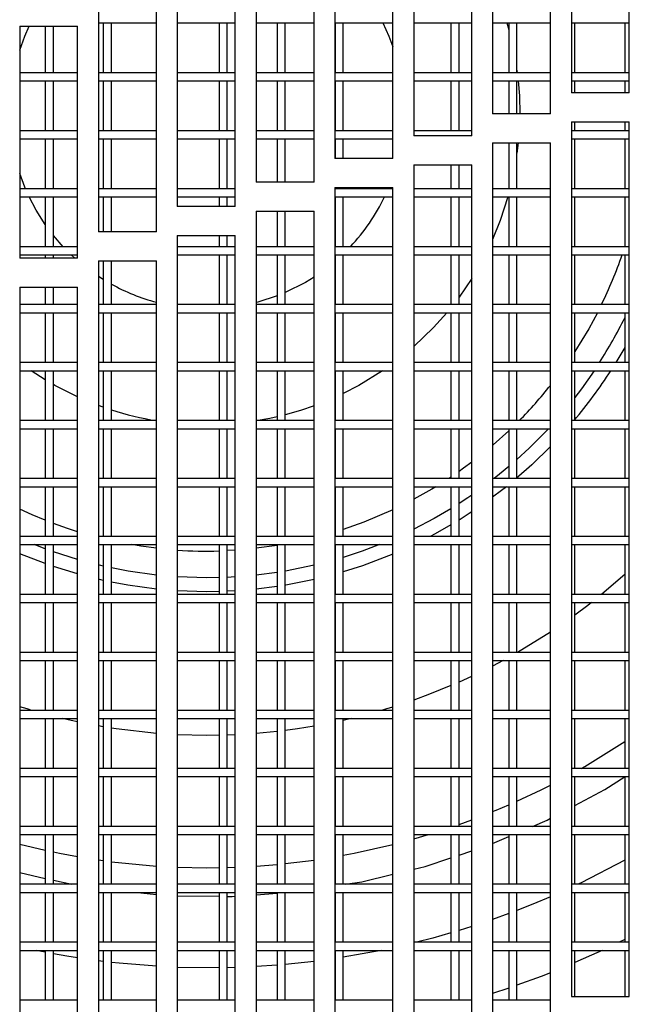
# Model space of a CAD drawing. Extents: x 21 to 164, y 8 to 115.
# Tile 4 of 53: x 33.21 to 35.84, y 16.14 to 20.39. Entities that reach past the tile are written whole.
import ezdxf

# ---------------------------------------------------------------- set-up
doc = ezdxf.new("R2010")
doc.units = 0
doc.layers.add('BODY', color=3, linetype='CONTINUOUS')

msp = doc.modelspace()

# ---------------------------------------------------------------- linework, layer by layer
at = {"layer": 'BODY', "linetype": 'CONTINUOUS'}
for p, q in [((35.5925, 21.0738), (35.5925, 20.0738)), ((35.8425, 20.0738), (35.8425, 21.0738)), ((35.2525, 20.9828), (35.2525, 19.9828)), ((35.5025, 19.9828), (35.5025, 20.9828)), ((34.9125, 20.8881), (34.9125, 19.8881)), ((35.1625, 19.8881), (35.1625, 20.8881)), ((34.5725, 20.7899), (34.5725, 19.7899)), ((34.8225, 19.7899), (34.8225, 20.7899)), ((34.2325, 20.688), (34.2325, 19.688)), ((34.4825, 19.688), (34.4825, 20.688)), ((33.8925, 20.5825), (33.8925, 19.5825)), ((34.1425, 19.5825), (34.1425, 20.5825)), ((33.5525, 20.4733), (33.5525, 19.4733)), ((33.8025, 19.4733), (33.8025, 20.4733)), ((33.2125, 20.3603), (33.4625, 20.3603)), ((33.2125, 20.3603), (33.2125, 19.3603)), ((33.3229, 20.3603), (33.3229, 20.1597)), ((33.3579, 20.1597), (33.3579, 20.3603)), ((33.4625, 19.3603), (33.4625, 20.3603)), ((33.5525, 20.3747), (33.8025, 20.3747)), ((33.5729, 20.3747), (33.5729, 20.1597)), ((33.6079, 20.1597), (33.6079, 20.3747)), ((33.8925, 20.3747), (34.1425, 20.3747)), ((34.0729, 20.3747), (34.0729, 20.1597)), ((34.1079, 20.1597), (34.1079, 20.3747)), ((34.2325, 20.3747), (34.4825, 20.3747)), ((34.3229, 20.3747), (34.3229, 20.1597)), ((34.3579, 20.1597), (34.3579, 20.3747)), ((34.5725, 20.3747), (34.8225, 20.3747)), ((34.5729, 20.3747), (34.5729, 20.1597)), ((34.6079, 20.1597), (34.6079, 20.3747)), ((34.9125, 20.3747), (35.1625, 20.3747)), ((35.0729, 20.3747), (35.0729, 20.1597)), ((35.1079, 20.1597), (35.1079, 20.3747)), ((35.2525, 20.3747), (35.5025, 20.3747)), ((35.3144, 20.3747), (35.3229, 20.3446)), ((35.3229, 20.3747), (35.3229, 20.1597)), ((35.3579, 20.1597), (35.3579, 20.3747)), ((35.5925, 20.3747), (35.8425, 20.3747)), ((35.6079, 20.1597), (35.6079, 20.3747)), ((35.8229, 20.3747), (35.8229, 20.1597)), ((33.4625, 20.1597), (33.2125, 20.1597)), ((33.8025, 20.1597), (33.5525, 20.1597)), ((34.1425, 20.1597), (33.8925, 20.1597)), ((34.4825, 20.1597), (34.2325, 20.1597)), ((34.8225, 20.1597), (34.5725, 20.1597)), ((35.1625, 20.1597), (34.9125, 20.1597)), ((35.5025, 20.1597), (35.2525, 20.1597)), ((35.3579, 20.1708), (35.3594, 20.1597)), ((35.8425, 20.1597), (35.5925, 20.1597)), ((33.2125, 20.1247), (33.4625, 20.1247)), ((33.3229, 20.1247), (33.3229, 19.9097)), ((33.3579, 19.9097), (33.3579, 20.1247)), ((33.5525, 20.1247), (33.8025, 20.1247)), ((33.5729, 20.1247), (33.5729, 19.9097)), ((33.6079, 19.9097), (33.6079, 20.1247)), ((33.8925, 20.1247), (34.1425, 20.1247)), ((34.0729, 20.1247), (34.0729, 19.9097)), ((34.1079, 19.9097), (34.1079, 20.1247)), ((34.2325, 20.1247), (34.4825, 20.1247)), ((34.3229, 20.1247), (34.3229, 19.9097)), ((34.3579, 19.9097), (34.3579, 20.1247)), ((34.5725, 20.1247), (34.8225, 20.1247)), ((34.5729, 20.1247), (34.5729, 19.9097)), ((34.6079, 19.9097), (34.6079, 20.1247)), ((34.9125, 20.1247), (35.1625, 20.1247)), ((35.0729, 20.1247), (35.0729, 19.9097)), ((35.1079, 19.9097), (35.1079, 20.1247)), ((35.2525, 20.1247), (35.5025, 20.1247)), ((35.3229, 20.1247), (35.3229, 19.9828)), ((35.3579, 19.9828), (35.3579, 20.1247)), ((35.5925, 20.1247), (35.8425, 20.1247)), ((35.6079, 20.0738), (35.6079, 20.1247)), ((35.8229, 20.1247), (35.8229, 20.0738)), ((35.8425, 20.0738), (35.5925, 20.0738)), ((35.5025, 19.9828), (35.2525, 19.9828)), ((35.5925, 19.9488), (35.8425, 19.9488)), ((35.5925, 19.9488), (35.5925, 16.1762)), ((35.6079, 19.9097), (35.6079, 19.9488)), ((35.8229, 19.9488), (35.8229, 19.9097)), ((35.8425, 16.1762), (35.8425, 19.9488)), ((33.4625, 19.9097), (33.2125, 19.9097)), ((33.2125, 19.8747), (33.4625, 19.8747)), ((33.3229, 19.8747), (33.3229, 19.6597)), ((33.3579, 19.6597), (33.3579, 19.8747)), ((33.8025, 19.9097), (33.5525, 19.9097)), ((33.5525, 19.8747), (33.8025, 19.8747)), ((33.5729, 19.8747), (33.5729, 19.6597)), ((33.6079, 19.6597), (33.6079, 19.8747)), ((34.1425, 19.9097), (33.8925, 19.9097)), ((33.8925, 19.8747), (34.1425, 19.8747)), ((34.0729, 19.8747), (34.0729, 19.6597)), ((34.1079, 19.6597), (34.1079, 19.8747)), ((34.4825, 19.9097), (34.2325, 19.9097)), ((34.2325, 19.8747), (34.4825, 19.8747)), ((34.3229, 19.8747), (34.3229, 19.688)), ((34.3579, 19.688), (34.3579, 19.8747)), ((34.8225, 19.9097), (34.5725, 19.9097)), ((34.5725, 19.8747), (34.8225, 19.8747)), ((34.5729, 19.8747), (34.5729, 19.7899)), ((34.6079, 19.7899), (34.6079, 19.8747)), ((35.1625, 19.9097), (34.9125, 19.9097)), ((35.1625, 19.8881), (34.9125, 19.8881)), ((35.8425, 19.9097), (35.5925, 19.9097)), ((35.5925, 19.8747), (35.8425, 19.8747)), ((35.6079, 19.6597), (35.6079, 19.8747)), ((35.8229, 19.8747), (35.8229, 19.6597)), ((35.2525, 19.8578), (35.5025, 19.8578)), ((35.2525, 19.8578), (35.2525, 16.0315)), ((35.3229, 19.8578), (35.3229, 19.6597)), ((35.3579, 19.6597), (35.3579, 19.8578)), ((35.3632, 19.8578), (35.3579, 19.8128)), ((35.5025, 16.0315), (35.5025, 19.8578)), ((34.8225, 19.7899), (34.5725, 19.7899)), ((34.9125, 19.7631), (35.1625, 19.7631)), ((34.9125, 19.7631), (34.9125, 15.9202)), ((35.0729, 19.7631), (35.0729, 19.6597)), ((35.1079, 19.6597), (35.1079, 19.7631)), ((35.1625, 15.9202), (35.1625, 19.7631)), ((34.4825, 19.688), (34.2325, 19.688)), ((34.5725, 19.6649), (34.8225, 19.6649)), ((34.5725, 19.6649), (34.5725, 15.8396)), ((34.5729, 19.6649), (34.5729, 19.6597)), ((34.6079, 19.6597), (34.6079, 19.6649)), ((34.8225, 15.8396), (34.8225, 19.6649)), ((33.4625, 19.6597), (33.2125, 19.6597)), ((33.2125, 19.6247), (33.4625, 19.6247)), ((33.3229, 19.6247), (33.3229, 19.4097)), ((33.3579, 19.4097), (33.3579, 19.6247)), ((33.8025, 19.6597), (33.5525, 19.6597)), ((33.5525, 19.6247), (33.8025, 19.6247)), ((33.5729, 19.6247), (33.5729, 19.4733)), ((33.6079, 19.4733), (33.6079, 19.6247)), ((34.1425, 19.6597), (33.8925, 19.6597)), ((33.8925, 19.6247), (34.1425, 19.6247)), ((34.0729, 19.6247), (34.0729, 19.5825)), ((34.1079, 19.5825), (34.1079, 19.6247)), ((34.8225, 19.6597), (34.5725, 19.6597)), ((34.5725, 19.6247), (34.8225, 19.6247)), ((34.5729, 19.6247), (34.5729, 19.4097)), ((34.6079, 19.4097), (34.6079, 19.6247)), ((35.1625, 19.6597), (34.9125, 19.6597)), ((34.9125, 19.6247), (35.1625, 19.6247)), ((35.0729, 19.6247), (35.0729, 19.4097)), ((35.1079, 19.4097), (35.1079, 19.6247)), ((35.5025, 19.6597), (35.2525, 19.6597)), ((35.2525, 19.6247), (35.5025, 19.6247)), ((35.3229, 19.6247), (35.3229, 19.4097)), ((35.3579, 19.4097), (35.3579, 19.6247)), ((35.8425, 19.6597), (35.5925, 19.6597)), ((35.5925, 19.6247), (35.8425, 19.6247)), ((35.6079, 19.4097), (35.6079, 19.6247)), ((35.8229, 19.6247), (35.8229, 19.4097)), ((34.1425, 19.5825), (33.8925, 19.5825)), ((34.2325, 19.563), (34.4825, 19.563)), ((34.2325, 19.563), (34.2325, 15.7879)), ((34.3229, 19.563), (34.3229, 19.4097)), ((34.3579, 19.4097), (34.3579, 19.563)), ((34.4825, 15.7879), (34.4825, 19.563)), ((33.4005, 19.4097), (33.3579, 19.4586)), ((33.8025, 19.4733), (33.5525, 19.4733)), ((33.8925, 19.4575), (34.1425, 19.4575)), ((33.8925, 19.4575), (33.8925, 15.7641)), ((34.0729, 19.4575), (34.0729, 19.4097)), ((34.1079, 19.4097), (34.1079, 19.4575)), ((34.1425, 15.7641), (34.1425, 19.4575)), ((33.4625, 19.4097), (33.2125, 19.4097)), ((34.1425, 19.4097), (33.8925, 19.4097)), ((34.4825, 19.4097), (34.2325, 19.4097)), ((34.8225, 19.4097), (34.5725, 19.4097)), ((35.1625, 19.4097), (34.9125, 19.4097)), ((35.5025, 19.4097), (35.2525, 19.4097)), ((35.8425, 19.4097), (35.5925, 19.4097)), ((33.2125, 19.3747), (33.4625, 19.3747)), ((33.3229, 19.3747), (33.3229, 19.3603)), ((33.3579, 19.3603), (33.3579, 19.3747)), ((33.4509, 19.3603), (33.4353, 19.3747)), ((33.8925, 19.3747), (34.1425, 19.3747)), ((34.0729, 19.3747), (34.0729, 19.1597)), ((34.1079, 19.1597), (34.1079, 19.3747)), ((34.2325, 19.3747), (34.4825, 19.3747)), ((34.3229, 19.3747), (34.3229, 19.1597)), ((34.3579, 19.1597), (34.3579, 19.3747)), ((34.5725, 19.3747), (34.8225, 19.3747)), ((34.5729, 19.3747), (34.5729, 19.1597)), ((34.6079, 19.1597), (34.6079, 19.3747)), ((34.9125, 19.3747), (35.1625, 19.3747)), ((35.0729, 19.3747), (35.0729, 19.1597)), ((35.1079, 19.1597), (35.1079, 19.3747)), ((35.2525, 19.3747), (35.5025, 19.3747)), ((35.3229, 19.3747), (35.3229, 19.1597)), ((35.3579, 19.1597), (35.3579, 19.3747)), ((35.5925, 19.3747), (35.8425, 19.3747)), ((35.6079, 19.1597), (35.6079, 19.3747)), ((35.8229, 19.3747), (35.8229, 19.1597)), ((33.4625, 19.3603), (33.2125, 19.3603)), ((33.5525, 19.3483), (33.8025, 19.3483)), ((33.5525, 19.3483), (33.5525, 15.7879)), ((33.5729, 19.3483), (33.5729, 19.1597)), ((33.6079, 19.1597), (33.6079, 19.3483)), ((33.8025, 15.7879), (33.8025, 19.3483)), ((33.5729, 19.2688), (33.5525, 19.2818)), ((35.1625, 19.2729), (35.1079, 19.1927)), ((33.2125, 19.2353), (33.4625, 19.2353)), ((33.2125, 19.2353), (33.2125, 15.8396)), ((33.3229, 19.2353), (33.3229, 19.1597)), ((33.3579, 19.1597), (33.3579, 19.2353)), ((33.4625, 15.8396), (33.4625, 19.2353)), ((33.4625, 19.1597), (33.2125, 19.1597)), ((33.8025, 19.1597), (33.5525, 19.1597)), ((34.1425, 19.1597), (33.8925, 19.1597)), ((34.4825, 19.1597), (34.2325, 19.1597)), ((34.8225, 19.1597), (34.5725, 19.1597)), ((35.1625, 19.1597), (34.9125, 19.1597)), ((35.5025, 19.1597), (35.2525, 19.1597)), ((35.8425, 19.1597), (35.5925, 19.1597)), ((33.2125, 19.1247), (33.4625, 19.1247)), ((33.3229, 19.1247), (33.3229, 18.9097)), ((33.3579, 18.9097), (33.3579, 19.1247)), ((33.5525, 19.1247), (33.8025, 19.1247)), ((33.5729, 19.1247), (33.5729, 18.9097)), ((33.6079, 18.9097), (33.6079, 19.1247)), ((33.8925, 19.1247), (34.1425, 19.1247)), ((34.0729, 19.1247), (34.0729, 18.9097)), ((34.1079, 18.9097), (34.1079, 19.1247)), ((34.2325, 19.1247), (34.4825, 19.1247)), ((34.3229, 19.1247), (34.3229, 18.9097)), ((34.3579, 18.9097), (34.3579, 19.1247)), ((34.5725, 19.1247), (34.8225, 19.1247)), ((34.5729, 19.1247), (34.5729, 18.9097)), ((34.6079, 18.9097), (34.6079, 19.1247)), ((34.9125, 19.1247), (35.1625, 19.1247)), ((35.0729, 19.1247), (35.0729, 18.9097)), ((35.1079, 18.9097), (35.1079, 19.1247)), ((35.2525, 19.1247), (35.5025, 19.1247)), ((35.3229, 19.1247), (35.3229, 18.9097)), ((35.3579, 18.9097), (35.3579, 19.1247)), ((35.5925, 19.1247), (35.8425, 19.1247)), ((35.6079, 18.9097), (35.6079, 19.1247)), ((35.8229, 19.1247), (35.8229, 18.9097)), ((35.8229, 18.975), (35.7845, 18.9097)), ((33.4625, 18.9097), (33.2125, 18.9097)), ((33.8025, 18.9097), (33.5525, 18.9097)), ((34.1425, 18.9097), (33.8925, 18.9097)), ((34.4825, 18.9097), (34.2325, 18.9097)), ((34.8225, 18.9097), (34.5725, 18.9097)), ((35.1625, 18.9097), (34.9125, 18.9097)), ((35.5025, 18.9097), (35.2525, 18.9097)), ((35.8425, 18.9097), (35.5925, 18.9097)), ((33.2125, 18.8747), (33.4625, 18.8747)), ((33.3229, 18.8356), (33.2618, 18.8747)), ((33.3229, 18.8747), (33.3229, 18.6597)), ((33.3579, 18.6597), (33.3579, 18.8747)), ((33.5525, 18.8747), (33.8025, 18.8747)), ((33.5729, 18.8747), (33.5729, 18.6597)), ((33.6079, 18.6597), (33.6079, 18.8747)), ((33.8925, 18.8747), (34.1425, 18.8747)), ((34.0729, 18.8747), (34.0729, 18.6597)), ((34.1079, 18.6597), (34.1079, 18.8747)), ((34.2325, 18.8747), (34.4825, 18.8747)), ((34.3229, 18.8747), (34.3229, 18.6597)), ((34.3579, 18.6597), (34.3579, 18.8747)), ((34.5725, 18.8747), (34.8225, 18.8747)), ((34.5729, 18.8747), (34.5729, 18.6597)), ((34.6079, 18.6597), (34.6079, 18.8747)), ((34.9125, 18.8747), (35.1625, 18.8747)), ((35.0729, 18.8747), (35.0729, 18.6597)), ((35.1079, 18.6597), (35.1079, 18.8747)), ((35.2525, 18.8747), (35.5025, 18.8747)), ((35.3229, 18.8747), (35.3229, 18.6597)), ((35.3579, 18.6597), (35.3579, 18.8747)), ((35.5925, 18.8747), (35.8425, 18.8747)), ((35.6079, 18.6597), (35.6079, 18.8747)), ((35.8229, 18.8747), (35.8229, 18.6597)), ((33.5729, 18.7179), (33.5525, 18.7253)), ((33.4625, 18.6597), (33.2125, 18.6597)), ((33.8025, 18.6597), (33.5525, 18.6597)), ((34.1425, 18.6597), (33.8925, 18.6597)), ((34.4825, 18.6597), (34.2325, 18.6597)), ((34.8225, 18.6597), (34.5725, 18.6597)), ((35.1625, 18.6597), (34.9125, 18.6597)), ((35.5025, 18.6597), (35.2525, 18.6597)), ((35.8425, 18.6597), (35.5925, 18.6597)), ((33.2125, 18.6247), (33.4625, 18.6247)), ((33.3229, 18.6247), (33.3229, 18.4097)), ((33.3579, 18.4097), (33.3579, 18.6247)), ((33.5525, 18.6247), (33.8025, 18.6247)), ((33.5729, 18.6247), (33.5729, 18.4097)), ((33.6079, 18.4097), (33.6079, 18.6247)), ((33.8925, 18.6247), (34.1425, 18.6247)), ((34.0729, 18.6247), (34.0729, 18.4097)), ((34.1079, 18.4097), (34.1079, 18.6247)), ((34.2325, 18.6247), (34.4825, 18.6247)), ((34.3229, 18.6247), (34.3229, 18.4097)), ((34.3579, 18.4097), (34.3579, 18.6247)), ((34.5725, 18.6247), (34.8225, 18.6247)), ((34.5729, 18.6247), (34.5729, 18.4097)), ((34.6079, 18.4097), (34.6079, 18.6247)), ((34.9125, 18.6247), (35.1625, 18.6247)), ((35.0729, 18.6247), (35.0729, 18.4097)), ((35.1079, 18.4097), (35.1079, 18.6247)), ((35.2525, 18.6247), (35.5025, 18.6247)), ((35.3229, 18.6247), (35.3229, 18.4097)), ((35.3579, 18.4097), (35.3579, 18.6247)), ((35.5925, 18.6247), (35.8425, 18.6247)), ((35.6079, 18.4097), (35.6079, 18.6247)), ((35.8229, 18.6247), (35.8229, 18.4097)), ((33.4625, 18.4097), (33.2125, 18.4097)), ((33.8025, 18.4097), (33.5525, 18.4097)), ((34.1425, 18.4097), (33.8925, 18.4097)), ((34.4825, 18.4097), (34.2325, 18.4097)), ((34.8225, 18.4097), (34.5725, 18.4097)), ((35.1625, 18.4097), (34.9125, 18.4097)), ((35.0729, 18.4164), (35.0629, 18.4097)), ((35.5025, 18.4097), (35.2525, 18.4097)), ((35.8425, 18.4097), (35.5925, 18.4097)), ((33.2125, 18.3747), (33.4625, 18.3747)), ((33.3229, 18.3747), (33.3229, 18.1597)), ((33.3579, 18.1597), (33.3579, 18.3747)), ((33.5525, 18.3747), (33.8025, 18.3747)), ((33.5729, 18.3747), (33.5729, 18.1597)), ((33.6079, 18.1597), (33.6079, 18.3747)), ((33.8925, 18.3747), (34.1425, 18.3747)), ((34.0729, 18.3747), (34.0729, 18.1597)), ((34.1079, 18.1597), (34.1079, 18.3747)), ((34.2325, 18.3747), (34.4825, 18.3747)), ((34.3229, 18.3747), (34.3229, 18.1597)), ((34.3579, 18.1597), (34.3579, 18.3747)), ((34.5725, 18.3747), (34.8225, 18.3747)), ((34.5729, 18.3747), (34.5729, 18.1597)), ((34.6079, 18.1597), (34.6079, 18.3747)), ((34.9125, 18.3747), (35.1625, 18.3747)), ((35.0729, 18.3747), (35.0729, 18.1597)), ((35.1079, 18.1597), (35.1079, 18.3747)), ((35.2525, 18.3747), (35.5025, 18.3747)), ((35.3229, 18.3747), (35.3229, 18.1597)), ((35.3579, 18.1597), (35.3579, 18.3747)), ((35.5925, 18.3747), (35.8425, 18.3747)), ((35.6079, 18.1597), (35.6079, 18.3747)), ((35.8229, 18.3747), (35.8229, 18.1597)), ((33.4625, 18.1597), (33.2125, 18.1597)), ((33.8025, 18.1597), (33.5525, 18.1597)), ((34.1425, 18.1597), (33.8925, 18.1597)), ((34.4825, 18.1597), (34.2325, 18.1597)), ((34.8225, 18.1597), (34.5725, 18.1597)), ((35.1625, 18.1597), (34.9125, 18.1597)), ((35.5025, 18.1597), (35.2525, 18.1597)), ((35.8425, 18.1597), (35.5925, 18.1597)), ((33.2125, 18.1247), (33.4625, 18.1247)), ((33.3229, 18.1065), (33.2755, 18.1247)), ((33.3229, 18.1247), (33.3229, 17.9097)), ((33.3579, 17.9097), (33.3579, 18.1247)), ((33.4625, 18.0606), (33.3579, 18.0939)), ((33.5525, 18.1247), (33.8025, 18.1247)), ((33.5729, 18.1247), (33.5729, 17.9097)), ((33.6079, 17.9097), (33.6079, 18.1247)), ((33.8925, 18.1247), (34.1425, 18.1247)), ((34.0729, 18.1247), (34.0729, 17.9097)), ((34.1079, 17.9097), (34.1079, 18.1247)), ((34.1425, 18.1008), (34.1079, 18.0989)), ((34.2325, 18.1247), (34.4825, 18.1247)), ((34.3229, 18.1212), (34.2325, 18.1088)), ((34.3229, 18.1247), (34.3229, 17.9097)), ((34.3579, 17.9097), (34.3579, 18.1247)), ((34.5725, 18.1247), (34.8225, 18.1247)), ((34.5729, 18.1247), (34.5729, 17.9097)), ((34.6079, 17.9097), (34.6079, 18.1247)), ((34.9125, 18.1247), (35.1625, 18.1247)), ((35.0729, 18.1247), (35.0729, 17.9097)), ((35.1079, 17.9097), (35.1079, 18.1247)), ((35.2525, 18.1247), (35.5025, 18.1247)), ((35.3229, 18.1247), (35.3229, 17.9097)), ((35.3579, 17.9097), (35.3579, 18.1247)), ((35.5925, 18.1247), (35.8425, 18.1247)), ((35.6079, 17.9097), (35.6079, 18.1247)), ((35.8229, 18.1247), (35.8229, 17.9097)), ((33.3229, 18.0427), (33.2125, 18.0857)), ((33.4625, 17.9983), (33.3579, 18.0305)), ((33.5729, 18.0321), (33.5525, 18.0369)), ((33.5729, 17.9706), (33.5525, 17.9753)), ((34.0199, 17.9818), (33.8925, 17.9858)), ((34.0729, 17.9825), (34.0199, 17.9818)), ((34.1425, 17.9856), (34.1079, 17.9837)), ((34.3229, 18.0048), (34.2325, 17.9931)), ((34.0199, 17.9218), (33.8925, 17.9257)), ((34.0729, 17.9225), (34.0199, 17.9218)), ((34.1425, 17.9254), (34.1079, 17.9237)), ((34.3229, 17.9441), (34.2325, 17.9328)), ((33.4625, 17.9097), (33.2125, 17.9097)), ((33.8025, 17.9097), (33.5525, 17.9097)), ((34.1425, 17.9097), (33.8925, 17.9097)), ((34.4825, 17.9097), (34.2325, 17.9097)), ((34.8225, 17.9097), (34.5725, 17.9097)), ((35.1625, 17.9097), (34.9125, 17.9097)), ((35.5025, 17.9097), (35.2525, 17.9097)), ((35.8425, 17.9097), (35.5925, 17.9097)), ((33.2125, 17.8747), (33.4625, 17.8747)), ((33.3229, 17.8747), (33.3229, 17.6597)), ((33.3579, 17.6597), (33.3579, 17.8747)), ((33.5525, 17.8747), (33.8025, 17.8747)), ((33.5729, 17.8747), (33.5729, 17.6597)), ((33.6079, 17.6597), (33.6079, 17.8747)), ((33.8925, 17.8747), (34.1425, 17.8747)), ((34.0729, 17.8747), (34.0729, 17.6597)), ((34.1079, 17.6597), (34.1079, 17.8747)), ((34.2325, 17.8747), (34.4825, 17.8747)), ((34.3229, 17.8747), (34.3229, 17.6597)), ((34.3579, 17.6597), (34.3579, 17.8747)), ((34.5725, 17.8747), (34.8225, 17.8747)), ((34.5729, 17.8747), (34.5729, 17.6597)), ((34.6079, 17.6597), (34.6079, 17.8747)), ((34.9125, 17.8747), (35.1625, 17.8747)), ((35.0729, 17.8747), (35.0729, 17.6597)), ((35.1079, 17.6597), (35.1079, 17.8747)), ((35.2525, 17.8747), (35.5025, 17.8747)), ((35.3229, 17.8747), (35.3229, 17.6597)), ((35.3579, 17.6597), (35.3579, 17.8747)), ((35.5925, 17.8747), (35.8425, 17.8747)), ((35.6079, 17.6597), (35.6079, 17.8747)), ((35.8229, 17.8747), (35.8229, 17.6597)), ((35.5025, 17.7473), (35.3606, 17.6597)), ((33.4625, 17.6597), (33.2125, 17.6597)), ((33.2125, 17.6247), (33.4625, 17.6247)), ((33.3229, 17.6247), (33.3229, 17.4097)), ((33.3579, 17.4097), (33.3579, 17.6247)), ((33.8025, 17.6597), (33.5525, 17.6597)), ((33.5525, 17.6247), (33.8025, 17.6247)), ((33.5729, 17.6247), (33.5729, 17.4097)), ((33.6079, 17.4097), (33.6079, 17.6247)), ((34.1425, 17.6597), (33.8925, 17.6597)), ((33.8925, 17.6247), (34.1425, 17.6247)), ((34.0729, 17.6247), (34.0729, 17.4097)), ((34.1079, 17.4097), (34.1079, 17.6247)), ((34.4825, 17.6597), (34.2325, 17.6597)), ((34.2325, 17.6247), (34.4825, 17.6247)), ((34.3229, 17.6247), (34.3229, 17.4097)), ((34.3579, 17.4097), (34.3579, 17.6247)), ((34.8225, 17.6597), (34.5725, 17.6597)), ((34.5725, 17.6247), (34.8225, 17.6247)), ((34.5729, 17.6247), (34.5729, 17.4097)), ((34.6079, 17.4097), (34.6079, 17.6247)), ((35.1625, 17.6597), (34.9125, 17.6597)), ((34.9125, 17.6247), (35.1625, 17.6247)), ((35.0729, 17.6247), (35.0729, 17.4097)), ((35.1079, 17.4097), (35.1079, 17.6247)), ((35.5025, 17.6597), (35.2525, 17.6597)), ((35.2525, 17.6247), (35.5025, 17.6247)), ((35.2978, 17.6247), (35.2525, 17.6008)), ((35.3229, 17.6247), (35.3229, 17.4097)), ((35.3579, 17.4097), (35.3579, 17.6247)), ((35.8425, 17.6597), (35.5925, 17.6597)), ((35.5925, 17.6247), (35.8425, 17.6247)), ((35.6079, 17.4097), (35.6079, 17.6247)), ((35.8229, 17.6247), (35.8229, 17.4097)), ((33.4625, 17.4097), (33.2125, 17.4097)), ((33.2125, 17.3747), (33.4625, 17.3747)), ((33.3229, 17.3747), (33.3229, 17.1597)), ((33.3579, 17.1597), (33.3579, 17.3747)), ((33.8025, 17.4097), (33.5525, 17.4097)), ((33.5525, 17.3747), (33.8025, 17.3747)), ((33.5729, 17.3747), (33.5729, 17.1597)), ((33.6079, 17.1597), (33.6079, 17.3747)), ((34.1425, 17.4097), (33.8925, 17.4097)), ((33.8925, 17.3747), (34.1425, 17.3747)), ((34.0729, 17.3747), (34.0729, 17.1597)), ((34.1079, 17.1597), (34.1079, 17.3747)), ((34.4825, 17.4097), (34.2325, 17.4097)), ((34.2325, 17.3747), (34.4825, 17.3747)), ((34.3229, 17.3747), (34.3229, 17.1597)), ((34.3579, 17.1597), (34.3579, 17.3747)), ((34.8225, 17.4097), (34.5725, 17.4097)), ((34.5725, 17.3747), (34.8225, 17.3747)), ((34.5729, 17.3747), (34.5729, 17.1597)), ((34.6079, 17.1597), (34.6079, 17.3747)), ((34.6419, 17.3747), (34.6079, 17.3669)), ((35.1625, 17.4097), (34.9125, 17.4097)), ((34.9125, 17.3747), (35.1625, 17.3747)), ((35.0729, 17.3747), (35.0729, 17.1597)), ((35.1079, 17.1597), (35.1079, 17.3747)), ((35.5025, 17.4097), (35.2525, 17.4097)), ((35.2525, 17.3747), (35.5025, 17.3747)), ((35.3229, 17.3747), (35.3229, 17.1597)), ((35.3579, 17.1597), (35.3579, 17.3747)), ((35.8425, 17.4097), (35.5925, 17.4097)), ((35.5925, 17.3747), (35.8425, 17.3747)), ((35.6079, 17.1597), (35.6079, 17.3747)), ((35.8229, 17.3747), (35.8229, 17.1597)), ((33.5729, 17.3392), (33.5525, 17.3427)), ((34.0199, 17.3018), (33.8925, 17.3048)), ((34.0729, 17.3023), (34.0199, 17.3018)), ((34.1425, 17.3046), (34.1079, 17.3033)), ((34.3229, 17.3189), (34.2325, 17.3102)), ((33.4625, 17.1597), (33.2125, 17.1597)), ((33.8025, 17.1597), (33.5525, 17.1597)), ((34.1425, 17.1597), (33.8925, 17.1597)), ((34.4825, 17.1597), (34.2325, 17.1597)), ((34.8225, 17.1597), (34.5725, 17.1597)), ((35.1625, 17.1597), (34.9125, 17.1597)), ((35.5025, 17.1597), (35.2525, 17.1597)), ((35.8425, 17.1597), (35.5925, 17.1597)), ((33.2125, 17.1247), (33.4625, 17.1247)), ((33.3229, 17.1247), (33.3229, 16.9097)), ((33.3579, 16.9097), (33.3579, 17.1247)), ((33.5525, 17.1247), (33.8025, 17.1247)), ((33.5729, 17.1247), (33.5729, 16.9097)), ((33.6079, 16.9097), (33.6079, 17.1247)), ((33.8925, 17.1247), (34.1425, 17.1247)), ((34.0729, 17.1247), (34.0729, 16.9097)), ((34.1079, 16.9097), (34.1079, 17.1247)), ((34.2325, 17.1247), (34.4825, 17.1247)), ((34.3229, 17.1247), (34.3229, 16.9097)), ((34.3579, 16.9097), (34.3579, 17.1247)), ((34.5725, 17.1247), (34.8225, 17.1247)), ((34.5729, 17.1247), (34.5729, 16.9097)), ((34.6079, 16.9097), (34.6079, 17.1247)), ((34.9125, 17.1247), (35.1625, 17.1247)), ((35.0729, 17.1247), (35.0729, 16.9097)), ((35.1079, 16.9097), (35.1079, 17.1247)), ((35.2525, 17.1247), (35.5025, 17.1247)), ((35.3229, 17.1247), (35.3229, 16.9097)), ((35.3579, 16.9097), (35.3579, 17.1247)), ((35.5925, 17.1247), (35.8425, 17.1247)), ((35.6079, 16.9097), (35.6079, 17.1247)), ((35.8229, 17.1247), (35.8229, 16.9097)), ((33.4625, 16.9097), (33.2125, 16.9097)), ((33.8025, 16.9097), (33.5525, 16.9097)), ((34.1425, 16.9097), (33.8925, 16.9097)), ((34.4825, 16.9097), (34.2325, 16.9097)), ((34.8225, 16.9097), (34.5725, 16.9097)), ((35.1625, 16.9097), (34.9125, 16.9097)), ((35.1079, 16.9182), (35.1625, 16.9381)), ((35.5025, 16.9097), (35.2525, 16.9097)), ((35.8425, 16.9097), (35.5925, 16.9097)), ((33.2125, 16.8747), (33.4625, 16.8747)), ((33.3229, 16.8747), (33.3229, 16.6597)), ((33.3579, 16.6597), (33.3579, 16.8747)), ((33.5525, 16.8747), (33.8025, 16.8747)), ((33.5729, 16.8747), (33.5729, 16.6597)), ((33.6079, 16.6597), (33.6079, 16.8747)), ((33.8925, 16.8747), (34.1425, 16.8747)), ((34.0729, 16.8747), (34.0729, 16.6597)), ((34.1079, 16.6597), (34.1079, 16.8747)), ((34.2325, 16.8747), (34.4825, 16.8747)), ((34.3229, 16.8747), (34.3229, 16.6597)), ((34.3579, 16.6597), (34.3579, 16.8747)), ((34.5725, 16.8747), (34.8225, 16.8747)), ((34.5729, 16.8747), (34.5729, 16.6597)), ((34.6079, 16.6597), (34.6079, 16.8747)), ((34.9125, 16.8747), (35.1625, 16.8747)), ((34.9125, 16.8559), (34.9762, 16.8747)), ((35.0729, 16.8747), (35.0729, 16.6597)), ((35.1079, 16.6597), (35.1079, 16.8747)), ((35.2525, 16.8747), (35.5025, 16.8747)), ((35.2525, 16.8361), (35.3229, 16.8662)), ((35.3229, 16.8747), (35.3229, 16.6597)), ((35.3579, 16.6597), (35.3579, 16.8747)), ((35.5925, 16.8747), (35.8425, 16.8747)), ((35.6079, 16.6597), (35.6079, 16.8747)), ((35.8229, 16.8747), (35.8229, 16.6597)), ((33.2125, 16.8328), (33.3229, 16.8067)), ((35.1079, 16.7858), (35.1625, 16.8039)), ((33.5525, 16.765), (33.5729, 16.7621)), ((33.6079, 16.7574), (33.8025, 16.7386)), ((33.8925, 16.7338), (34.0199, 16.7313)), ((34.0199, 16.7313), (34.0729, 16.7317)), ((34.1079, 16.7325), (34.1425, 16.7336)), ((33.2125, 16.7104), (33.3229, 16.6855)), ((33.4625, 16.6597), (33.2125, 16.6597)), ((33.3579, 16.6776), (33.4373, 16.6597)), ((33.8025, 16.6597), (33.5525, 16.6597)), ((34.1425, 16.6597), (33.8925, 16.6597)), ((34.4825, 16.6597), (34.2325, 16.6597)), ((34.8225, 16.6597), (34.5725, 16.6597)), ((35.1625, 16.6597), (34.9125, 16.6597)), ((35.5025, 16.6597), (35.2525, 16.6597)), ((35.8425, 16.6597), (35.5925, 16.6597)), ((33.2125, 16.6247), (33.4625, 16.6247)), ((33.3229, 16.6247), (33.3229, 16.4097)), ((33.3579, 16.4097), (33.3579, 16.6247)), ((33.5525, 16.6247), (33.8025, 16.6247)), ((33.5729, 16.6247), (33.5729, 16.4097)), ((33.6079, 16.4097), (33.6079, 16.6247)), ((33.7211, 16.6247), (33.8025, 16.6157)), ((33.8925, 16.6247), (34.1425, 16.6247)), ((33.8925, 16.6103), (34.0729, 16.6082)), ((34.0729, 16.6247), (34.0729, 16.4097)), ((34.1079, 16.4097), (34.1079, 16.6247)), ((34.2325, 16.6247), (34.4825, 16.6247)), ((34.2325, 16.6149), (34.3229, 16.6214)), ((34.3229, 16.6247), (34.3229, 16.4097)), ((34.3579, 16.4097), (34.3579, 16.6247)), ((34.3579, 16.6239), (34.3697, 16.6247)), ((34.5725, 16.6247), (34.8225, 16.6247)), ((34.5729, 16.6247), (34.5729, 16.4097)), ((34.6079, 16.4097), (34.6079, 16.6247)), ((34.9125, 16.6247), (35.1625, 16.6247)), ((35.0729, 16.6247), (35.0729, 16.4097)), ((35.1079, 16.4097), (35.1079, 16.6247)), ((35.2525, 16.6247), (35.5025, 16.6247)), ((35.3229, 16.6247), (35.3229, 16.4097)), ((35.3579, 16.4097), (35.3579, 16.6247)), ((35.5925, 16.6247), (35.8425, 16.6247)), ((35.6079, 16.4097), (35.6079, 16.6247)), ((35.8229, 16.6247), (35.8229, 16.4097)), ((35.3229, 16.5335), (35.2525, 16.5079)), ((35.1625, 16.4776), (35.1079, 16.4605)), ((33.4625, 16.4097), (33.2125, 16.4097)), ((33.8025, 16.4097), (33.5525, 16.4097)), ((34.1425, 16.4097), (33.8925, 16.4097)), ((34.4825, 16.4097), (34.2325, 16.4097)), ((34.8225, 16.4097), (34.5725, 16.4097)), ((35.1625, 16.4097), (34.9125, 16.4097)), ((35.5025, 16.4097), (35.2525, 16.4097)), ((35.8425, 16.4097), (35.5925, 16.4097)), ((35.8229, 16.422), (35.7982, 16.4097)), ((33.2125, 16.3747), (33.4625, 16.3747)), ((33.3229, 16.3669), (33.2837, 16.3747)), ((33.3229, 16.3747), (33.3229, 16.1597)), ((33.3579, 16.1597), (33.3579, 16.3747)), ((33.5525, 16.3747), (33.8025, 16.3747)), ((33.5729, 16.3747), (33.5729, 16.1597)), ((33.6079, 16.1597), (33.6079, 16.3747)), ((33.8925, 16.3747), (34.1425, 16.3747)), ((34.0729, 16.3747), (34.0729, 16.1597)), ((34.1079, 16.1597), (34.1079, 16.3747)), ((34.2325, 16.3747), (34.4825, 16.3747)), ((34.3229, 16.3747), (34.3229, 16.1597)), ((34.3579, 16.1597), (34.3579, 16.3747)), ((34.5725, 16.3747), (34.8225, 16.3747)), ((34.5729, 16.3747), (34.5729, 16.1597)), ((34.6079, 16.1597), (34.6079, 16.3747)), ((34.7714, 16.3747), (34.6079, 16.345)), ((34.9125, 16.3747), (35.1625, 16.3747)), ((35.0729, 16.3747), (35.0729, 16.1597)), ((35.1079, 16.1597), (35.1079, 16.3747)), ((35.2525, 16.3747), (35.5025, 16.3747)), ((35.3229, 16.3747), (35.3229, 16.1597)), ((35.3579, 16.1597), (35.3579, 16.3747)), ((35.5925, 16.3747), (35.8425, 16.3747)), ((35.6079, 16.1762), (35.6079, 16.3747)), ((35.8229, 16.3747), (35.8229, 16.1762)), ((33.5729, 16.3272), (33.5525, 16.3298)), ((34.3229, 16.3109), (34.2325, 16.3048)), ((34.4825, 16.3272), (34.3579, 16.3139)), ((34.0729, 16.2994), (33.8925, 16.3016)), ((34.1425, 16.3009), (34.1079, 16.3)), ((35.3229, 16.212), (35.2525, 16.1886)), ((33.4625, 16.1597), (33.2125, 16.1597)), ((33.8025, 16.1597), (33.5525, 16.1597)), ((34.1425, 16.1597), (33.8925, 16.1597)), ((34.4825, 16.1597), (34.2325, 16.1597)), ((34.8225, 16.1597), (34.5725, 16.1597)), ((35.1625, 16.1597), (34.9125, 16.1597)), ((35.5025, 16.1597), (35.2525, 16.1597)), ((35.5925, 16.1762), (35.8425, 16.1762))]:
    msp.add_line(p, q, dxfattribs=at)
at = {"layer": 'BODY', "linetype": 'CONTINUOUS', "flags": 128}
for points in [[(33.2125, 20.2576), (33.2346, 20.3171), (33.2539, 20.3603)], [(34.7787, 20.3747), (34.8052, 20.3171), (34.8225, 20.2716)], [(35.3633, 20.1247), (35.3681, 20.0602), (35.3698, 19.9828)], [(33.2374, 19.6597), (33.2346, 19.6665), (33.2125, 19.726)], [(33.3229, 19.5052), (33.2838, 19.5668), (33.2532, 19.6247)], [(35.319, 19.6247), (35.2858, 19.5229), (35.2525, 19.4413)], [(34.4825, 19.2787), (34.4449, 19.2557), (34.3579, 19.2119)], [(34.3229, 19.1977), (34.2399, 19.1708), (34.2325, 19.1688)], [(35.0546, 19.1247), (34.9983, 19.0617), (34.9125, 18.979)], [(35.7049, 19.1247), (35.6677, 19.0561), (35.6079, 18.9579)], [(34.7779, 18.8747), (34.675, 18.8114), (34.6079, 18.7766)], [(35.6909, 18.8747), (35.6359, 18.7966), (35.6079, 18.7597)], [(33.4625, 18.7622), (33.3647, 18.8114), (33.3579, 18.8152)], [(34.4825, 18.7236), (34.424, 18.7037), (34.3579, 18.6848)], [(34.3229, 18.6763), (34.2916, 18.6694), (34.2325, 18.6587)], [(35.3229, 18.6159), (35.2552, 18.5548), (35.2525, 18.5525)], [(35.4934, 18.6247), (35.4107, 18.5407), (35.3579, 18.4919)], [(35.5025, 18.5473), (35.4218, 18.4689), (35.3547, 18.4097)], [(35.1625, 18.4801), (35.1271, 18.4539), (35.1079, 18.4403)], [(35.3229, 18.4614), (35.2826, 18.428), (35.2597, 18.4097)], [(35.0078, 18.3747), (34.9908, 18.3645), (34.9125, 18.3202)], [(35.3121, 18.3747), (35.2913, 18.3583), (35.2525, 18.3288)], [(35.1625, 18.3382), (35.1454, 18.3265), (35.1079, 18.3018)], [(33.3229, 18.2296), (33.2665, 18.253), (33.2125, 18.2774)], [(34.8225, 18.2752), (34.6977, 18.2222), (34.6079, 18.1904)], [(35.0729, 18.2798), (35.0001, 18.237), (34.9125, 18.1909)], [(35.1625, 18.2658), (35.1521, 18.2589), (35.1079, 18.2308)], [(33.4625, 18.1806), (33.4188, 18.1947), (33.3579, 18.2162)], [(35.0729, 18.2097), (35.0051, 18.1713), (34.9834, 18.1597)], [(33.8025, 18.1093), (33.7355, 18.1183), (33.6959, 18.1247)], [(34.7642, 18.1247), (34.6895, 18.0966), (34.6079, 18.0698)], [(34.8225, 18.0838), (34.692, 18.034), (34.6079, 18.0071)], [(33.8025, 17.9936), (33.6802, 18.0107), (33.6079, 18.0245)], [(34.4825, 18.0358), (34.3596, 18.0107), (34.3579, 18.0104)], [(33.8025, 17.9333), (33.6792, 17.95), (33.6079, 17.9632)], [(34.4825, 17.9742), (34.3606, 17.95), (34.3579, 17.9496)], [(35.8229, 17.9956), (35.815, 17.9884), (35.7231, 17.9097)], [(35.6794, 17.8747), (35.6639, 17.8627), (35.6079, 17.8206)], [(35.1625, 17.5566), (35.1617, 17.5562), (35.1079, 17.5317)], [(35.0729, 17.5165), (34.9808, 17.4793), (34.9125, 17.4542)], [(33.2656, 17.4097), (33.2449, 17.4159), (33.2125, 17.4258)], [(34.8225, 17.4243), (34.7949, 17.4159), (34.7741, 17.4097)], [(33.4625, 17.3602), (33.435, 17.3662), (33.3978, 17.3747)], [(33.8025, 17.3106), (33.6282, 17.3305), (33.6079, 17.3335)], [(34.4825, 17.3419), (34.4115, 17.3305), (34.3579, 17.3231)], [(35.6355, 17.1597), (35.6501, 17.1681), (35.8229, 17.2752)], [(35.6079, 17.0002), (35.7366, 17.0682), (35.8247, 17.1247)], [(35.3579, 17.0185), (35.462, 17.0676), (35.5025, 17.0879)], [(35.2525, 16.9733), (35.2676, 16.9795), (35.3229, 17.003)], [(35.4249, 16.9097), (35.4878, 16.9366), (35.5025, 16.9444)], [(34.6079, 16.7848), (34.656, 16.794), (34.8225, 16.8316)], [(33.3579, 16.7992), (33.3838, 16.794), (33.4625, 16.7793)], [(34.9125, 16.7253), (34.9617, 16.7372), (35.0729, 16.7742)], [(34.2325, 16.7382), (34.2331, 16.7383), (34.3229, 16.7454)], [(34.3579, 16.7489), (34.4455, 16.7592), (34.4825, 16.7643)], [(35.8229, 16.7643), (35.6347, 16.6667), (35.6201, 16.6597)], [(34.616, 16.6597), (34.6881, 16.6709), (34.8225, 16.7035)], [(34.1079, 16.6078), (34.1289, 16.6075), (34.1425, 16.6085)], [(35.5025, 16.6061), (35.4266, 16.5741), (35.3579, 16.5468)], [(35.0729, 16.45), (34.9954, 16.4281), (34.9251, 16.4097)], [(33.4625, 16.3425), (33.4154, 16.3501), (33.3579, 16.3602)], [(35.7255, 16.3747), (35.6795, 16.3535), (35.6079, 16.3219)], [(33.8025, 16.306), (33.641, 16.3194), (33.6079, 16.323)], [(35.5025, 16.2783), (35.4628, 16.2628), (35.3579, 16.2242)]]:
    msp.add_lwpolyline(points, dxfattribs=at)
at = {"layer": 'BODY', "linetype": 'CONTINUOUS'}
for radius, start, end in [(0.85, 316.7789, 334.4134), (1.895, 333.9536, 340.9955), (0.85, 241.0126, 255.1839), (2.01, 327.4283, 333.7733), (2.07, 319.945, 327.3396), (1.895, 315.3357, 321.4804), (1.35, 252.234, 260.7346), (1.895, 266.1463, 271.6049)]:
    msp.add_arc((34.0199, 19.9918), radius, start, end, dxfattribs=at)

doc.saveas('drawing.dxf')
